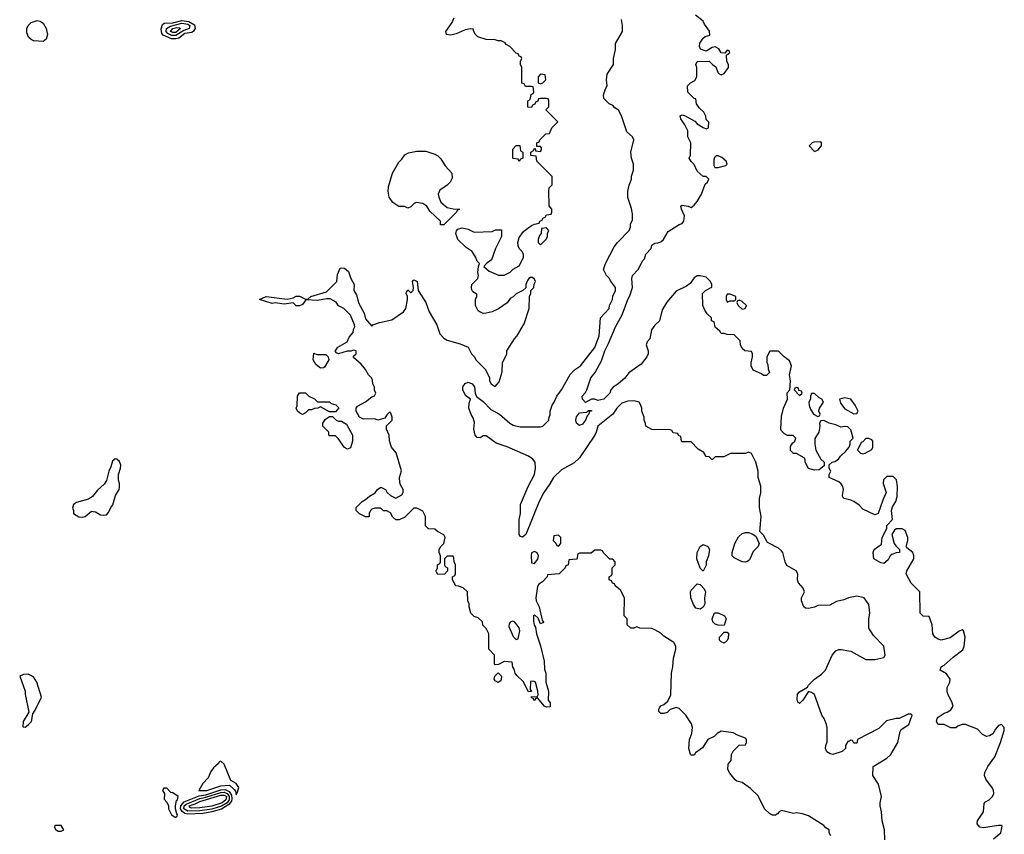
# Model space of a CAD drawing. Header units: inches. Extents: x 2789275 to 2951659, y 860290 to 1033804.
# Tile 39 of 256: x 2919754 to 2926289, y 912740 to 918149. Entities that reach past the tile are written whole.
import ezdxf

# ---------------------------------------------------------------- set-up
doc = ezdxf.new("R2010")
doc.units = ezdxf.units.IN
doc.header["$MEASUREMENT"] = 0
doc.layers.add('C9911', color=7, linetype='Continuous')
doc.layers.add('C9921', color=7, linetype='Continuous')

msp = doc.modelspace()

# ---------------------------------------------------------------- linework, layer by layer
at = {"layer": 'C9911', "color": 2}
for points, elevation in [([(2919910, 918002.7), (2919847.3, 918007.3), (2919830, 918016), (2919813.4, 918033.4), (2919801.2, 918061.2), (2919802, 918090), (2919809.6, 918110.4), (2919829.6, 918130.4), (2919870, 918142.8), (2919890, 918138.8), (2919910, 918126), (2919930.5, 918090), (2919938.4, 918050), (2919930, 918019)], 10), ([(2919810, 913804), (2919779.6, 913800.4), (2919754, 913790), (2919790.9, 913690.9), (2919791, 913670), (2919814, 913550), (2919776, 913490), (2919774, 913454), (2919790, 913452), (2919810, 913466), (2919833.2, 913490), (2919840.4, 913539.6), (2919856.5, 913563.5), (2919899, 913650), (2919868.7, 913750), (2919844.7, 913784.7)], 14)]:
    msp.add_lwpolyline(points, close=True, dxfattribs=dict(at, elevation=elevation))
at = {"layer": 'C9911', "color": 2, "elevation": 14}
msp.add_lwpolyline([(2920000, 912798), (2919990, 912798), (2919982, 912790), (2919994, 912770), (2920000, 912767)], dxfattribs=at)
at = {"layer": 'C9921', "color": 2}
for points, elevation in [([(2920790, 918020.5), (2920761.9, 918021.9), (2920706.6, 918046.6), (2920697.2, 918057.2), (2920692.2, 918087.8), (2920702.6, 918117.4), (2920713.7, 918126.3), (2920770, 918128.7), (2920830, 918143), (2920877.6, 918137.6), (2920915, 918115), (2920919.1, 918090), (2920908, 918072), (2920895.7, 918064.3), (2920850, 918056.5), (2920810, 918026.8)], 10), ([(2920790, 918043.2), (2920764.4, 918044.4), (2920737.7, 918057.7), (2920727.2, 918070), (2920729.4, 918090.6), (2920754, 918106), (2920830, 918125.5), (2920870, 918118.9), (2920882.7, 918110), (2920879.7, 918090), (2920843.1, 918076.9)], 6), ([(2920770, 918062.9), (2920755, 918070), (2920769.6, 918090.4), (2920796.1, 918096.1), (2920815, 918095), (2920820.3, 918090), (2920790, 918063.4)], 2), ([(2923210, 917786), (2923194, 917770), (2923194, 917730), (2923210, 917722), (2923226, 917730), (2923246, 917750), (2923242, 917782)], 10), ([(2925070, 917338), (2925025.4, 917334.6), (2925014, 917330), (2924994, 917310), (2925030, 917274), (2925050, 917282), (2925075.3, 917310), (2925075.3, 917330)], 2), ([(2922570, 916786), (2922547.3, 916787.3), (2922546, 916810), (2922476.4, 916876.4), (2922457.2, 916910), (2922430, 916929), (2922384.7, 916935.3), (2922371.6, 916928.4), (2922350, 916906), (2922330, 916898), (2922308.4, 916908.4), (2922270, 916908.7), (2922230, 916935.3), (2922206, 916970), (2922199.3, 917010), (2922202, 917038), (2922229, 917130), (2922270, 917202), (2922290, 917222), (2922309.3, 917250.7), (2922334.6, 917265.4), (2922390, 917276), (2922450, 917276), (2922510, 917256), (2922530, 917244.7), (2922550, 917224.7), (2922578, 917178), (2922622, 917130), (2922623.6, 917096.4), (2922612, 917070), (2922592, 917050), (2922542.8, 917017.2), (2922531, 916990), (2922534.8, 916970), (2922550, 916938), (2922590, 916902), (2922630, 916892), (2922674, 916890), (2922658, 916882), (2922654, 916870)], 10), ([(2923070, 917206), (2923062, 917222), (2923030, 917226), (2923026, 917230), (2923026, 917290), (2923050, 917314), (2923072.7, 917312.7), (2923078, 917278), (2923094, 917270), (2923094, 917230), (2923078, 917222)], 10), ([(2924376, 917244), (2924365.5, 917234.5), (2924361.3, 917218.7), (2924360.5, 917180.5), (2924367.1, 917167.1), (2924390, 917166.8), (2924440.4, 917179.6), (2924448.7, 917190), (2924442, 917210), (2924414, 917234), (2924390, 917243.7)], 2), ([(2923250, 916766), (2923218, 916762), (2923214, 916730), (2923203.6, 916716.4), (2923194, 916690), (2923194, 916670), (2923210, 916654), (2923250, 916694), (2923258, 916710), (2923258, 916730), (2923266, 916750)], 10), ([(2924470, 916326), (2924450, 916326), (2924442, 916310), (2924442, 916290), (2924450, 916274), (2924470, 916282), (2924490, 916282), (2924498, 916282), (2924506, 916290), (2924506, 916310)], 2), ([(2924530, 916286), (2924518, 916282), (2924514, 916270), (2924522, 916250), (2924550, 916226), (2924568.4, 916231.6), (2924578, 916250), (2924550, 916278)], 2), ([(2921750, 915835.3), (2921719.3, 915859.3), (2921701.2, 915890), (2921706, 915934), (2921726, 915926), (2921785.4, 915925.4), (2921802, 915910), (2921804.7, 915890), (2921778, 915842), (2921770, 915838)], 10), ([(2924910, 915706), (2924898, 915702), (2924894, 915690), (2924930, 915654), (2924946, 915670), (2924942, 915682), (2924926, 915686), (2924922, 915702)], 2), ([(2921810, 915546), (2921750, 915578), (2921731.6, 915568.4), (2921710, 915568), (2921690, 915558), (2921670, 915558), (2921650, 915538), (2921630, 915528), (2921610, 915538), (2921598, 915550), (2921588.7, 915570), (2921595.3, 915584.7), (2921598, 915650), (2921610, 915672), (2921651.6, 915671.6), (2921674, 915650), (2921710, 915632), (2921730, 915612), (2921811, 915611), (2921821, 915601), (2921851.6, 915591.6), (2921872, 915572), (2921850, 915546)], 10), ([(2925030, 915666), (2925010, 915666), (2925002, 915650), (2925002, 915630), (2924992, 915610), (2924992.7, 915587.3), (2925002, 915562), (2925022, 915530), (2925050, 915514), (2925062, 915518), (2925066, 915530), (2925058, 915550), (2925062, 915570), (2925088, 915610), (2925078, 915630), (2925059, 915639)], 2), ([(2925230, 915639), (2925194, 915630), (2925202, 915602), (2925230, 915564.7), (2925290, 915532), (2925310, 915534), (2925318, 915550), (2925298, 915590), (2925270, 915628)], 2), ([(2921870, 915482), (2921890, 915482), (2921923.6, 915463.6), (2921962, 915390), (2921962, 915350), (2921950, 915306), (2921930, 915298), (2921910, 915308), (2921868.4, 915368.4), (2921850, 915386), (2921810, 915386), (2921806, 915390), (2921806, 915410), (2921766, 915450), (2921766, 915470), (2921783.1, 915496.9), (2921810, 915514), (2921830, 915514), (2921854, 915490)], 10), ([(2923470, 915455.3), (2923449, 915469), (2923444, 915490), (2923449.1, 915510.9), (2923470, 915538), (2923518, 915542), (2923530, 915554), (2923550, 915554), (2923550, 915548.7), (2923532.7, 915547.3), (2923531.3, 915530), (2923520.7, 915519.3), (2923510, 915489.2), (2923490, 915464)], 2), ([(2925390, 915368), (2925370, 915368), (2925350, 915346), (2925338, 915342), (2925314, 915290), (2925334, 915270), (2925350, 915266), (2925366, 915270), (2925410, 915294), (2925415.3, 915310), (2925415.3, 915350), (2925410, 915358)], 2), ([(2920387.1, 915232.9), (2920370, 915218), (2920359.8, 915180.2), (2920346, 915150), (2920330.8, 915090), (2920314.4, 915065.6), (2920270, 915025.2), (2920236.7, 914983.3), (2920210, 914965.2), (2920130, 914944), (2920111.3, 914930), (2920104.7, 914904.7), (2920110.9, 914890.9), (2920112, 914870), (2920147.1, 914847.1), (2920170, 914844.7), (2920188.9, 914851.1), (2920230, 914884.7), (2920258, 914882), (2920290, 914862), (2920310, 914858), (2920330, 914862), (2920344, 914876), (2920359, 914910), (2920372.3, 914927.7), (2920389.6, 914990.4), (2920414, 915030), (2920416.5, 915043.5), (2920417.2, 915070), (2920409, 915091), (2920408.7, 915130), (2920424, 915170), (2920425.2, 915190), (2920415.5, 915215.5), (2920398, 915230)], 14), ([(2923330, 914726), (2923298, 914722), (2923294, 914690), (2923312.7, 914672.7), (2923318, 914658), (2923330, 914654), (2923346, 914670), (2923346, 914710)], 10), ([(2924570, 914546), (2924550, 914549.3), (2924496.5, 914576.5), (2924482, 914590), (2924482, 914610), (2924499.3, 914670), (2924524.8, 914715.2), (2924550, 914738), (2924570, 914744.7), (2924590, 914744.7), (2924616, 914736), (2924639.8, 914719.8), (2924662, 914670), (2924654, 914650), (2924622.5, 914617.5), (2924597.5, 914562.5), (2924587.5, 914552.5)], 6), ([(2924290, 914488), (2924270, 914506), (2924248.7, 914570), (2924250, 914612), (2924270, 914651.3), (2924290, 914664.7), (2924322, 914650), (2924331, 914630), (2924326, 914590), (2924310.8, 914550), (2924310, 914526)], 6), ([(2923170, 914618), (2923151.6, 914608.4), (2923147.7, 914590), (2923150, 914542), (2923170, 914538), (2923193.6, 914566.4), (2923198, 914590), (2923188.4, 914608.4)], 10), ([(2924270, 914234), (2924242, 914242), (2924224.8, 914264.8), (2924209.3, 914310), (2924206, 914350), (2924210, 914362), (2924250, 914402), (2924270, 914398), (2924296, 914370), (2924304.7, 914350), (2924298, 914310), (2924302, 914270), (2924290, 914248)], 6), ([(2924430, 914126), (2924390, 914128.7), (2924370, 914135.3), (2924355.3, 914150), (2924348.9, 914171.1), (2924366, 914210), (2924390, 914211.3), (2924431.3, 914190), (2924442, 914170)], 6), ([(2923025.4, 914154.6), (2923010, 914148), (2923002, 914138), (2922999.6, 914119.6), (2923030, 914054), (2923050, 914034), (2923062, 914038), (2923074, 914090), (2923068, 914110), (2923050, 914138), (2923038, 914150)], 10), ([(2924430, 914008), (2924410, 914018), (2924398, 914030), (2924398, 914050), (2924430, 914082), (2924450, 914082), (2924458, 914070), (2924456.9, 914043.1), (2924450, 914026)], 6), ([(2922930, 913748.7), (2922910, 913758), (2922902, 913770), (2922908, 913790), (2922930, 913812), (2922952, 913790), (2922950, 913766), (2922943.6, 913756.4)], 10), ([(2921090, 913226), (2921078, 913222), (2921074, 913210), (2921039.6, 913180.4), (2921022, 913158), (2921005.4, 913114.6), (2920970, 913078), (2920942, 913030), (2920995.3, 913030), (2921090, 913062.6), (2921145.5, 913065.5), (2921178.4, 913038.4), (2921185.8, 913025.8), (2921190, 913002), (2921200.2, 913019.8), (2921208.7, 913050), (2921190, 913078), (2921156.4, 913096.4), (2921110, 913206)], 14), ([(2920730, 913046), (2920710, 913046), (2920702, 913030), (2920714, 913010), (2920712.7, 912972.7), (2920730, 912954), (2920742, 912930), (2920742, 912910), (2920762, 912870), (2920790, 912851.3), (2920799.3, 912860.7), (2920801.2, 912870), (2920795.9, 912875.9), (2920788, 912910), (2920788, 912930), (2920795.1, 912964.9), (2920802, 912970), (2920806, 912990), (2920770, 913015.3), (2920758, 913018)], 14), ([(2920870, 912872.9), (2920850, 912878.4), (2920831.8, 912891.8), (2920821.2, 912910), (2920823.2, 912930), (2920845.2, 912954.8), (2920944.7, 912995.3), (2920990, 913003.1), (2921090, 913035.5), (2921116.7, 913036.7), (2921143.9, 913023.9), (2921159.7, 912999.7), (2921162.8, 912977.2), (2921159.2, 912960.8), (2921142.9, 912937.1), (2921093.8, 912906.2), (2921030, 912888.6), (2920970, 912877.1)], 10), ([(2920870, 912892.6), (2920842.3, 912910), (2920845.4, 912930), (2920859, 912941), (2920950, 912978.3), (2920990, 912986.5), (2921090, 913018.4), (2921110, 913020.7), (2921131.8, 913011.8), (2921145, 912990), (2921143.6, 912970), (2921130.4, 912949.6), (2921093.7, 912926.3), (2921030, 912907.2), (2920950, 912894.8)], 6), ([(2920893.8, 912913.8), (2920881.3, 912921.3), (2920879.6, 912930), (2920918.2, 912941.8), (2920950, 912957.8), (2921090, 912999), (2921110, 913001), (2921125.8, 912990), (2921122, 912970), (2921098.5, 912950), (2921030, 912926.5), (2920950, 912915)], 2)]:
    msp.add_lwpolyline(points, close=True, dxfattribs=dict(at, elevation=elevation))
for points, elevation in [([(2925138, 912730), (2925126, 912750), (2925126, 912770), (2925103.1, 912783.1), (2925090, 912798), (2924990, 912862), (2924950, 912875.3), (2924910, 912882), (2924890, 912879), (2924810, 912898), (2924794, 912890), (2924783.6, 912876.4), (2924770, 912868), (2924750, 912868), (2924730, 912878), (2924698, 912910), (2924654.6, 912994.6), (2924604.7, 913044.7), (2924550, 913084), (2924513.6, 913093.6), (2924502, 913102), (2924466.3, 913146.3), (2924454, 913170), (2924455.3, 913204.7), (2924475.3, 913230), (2924479, 913270), (2924490, 913292), (2924530, 913332), (2924570, 913334), (2924578, 913350), (2924578, 913370), (2924570, 913378), (2924518, 913398), (2924490, 913414), (2924410, 913424), (2924382, 913410), (2924362, 913390), (2924322, 913370), (2924286.4, 913313.6), (2924239.6, 913280.4), (2924230, 913266), (2924210, 913266), (2924206, 913270), (2924195.3, 913310), (2924199, 913370), (2924214, 913410), (2924219, 913450), (2924212.9, 913472.9), (2924175.3, 913530), (2924130, 913575.3), (2924110, 913582), (2924070, 913568), (2924050.9, 913549.1), (2924030, 913542), (2924010, 913542), (2923998, 913550), (2923996.4, 913556.4), (2923995.3, 913570), (2924000.2, 913579.8), (2924010, 913592), (2924030, 913602), (2924055.3, 913624.7), (2924074.6, 913665.4), (2924079, 913810), (2924088.9, 913851.1), (2924094, 913910), (2924108.7, 913970), (2924108, 913990), (2924094.6, 914014.6), (2924030, 914055.3), (2924010, 914075.3), (2923970, 914098), (2923950, 914106), (2923870, 914108.7), (2923850, 914118), (2923830, 914108), (2923810, 914108), (2923786, 914130), (2923786, 914170), (2923766, 914190), (2923768, 914310), (2923740.4, 914360.4), (2923706, 914390), (2923702, 914402), (2923687.3, 914407.3), (2923682, 914422), (2923666, 914430), (2923666, 914450), (2923682, 914458), (2923686, 914470), (2923686, 914510), (2923706, 914530), (2923706, 914550), (2923690, 914566), (2923670, 914566), (2923626, 914610), (2923622, 914622), (2923610, 914626), (2923570, 914626), (2923547.3, 914607.3), (2923470, 914606), (2923458, 914602), (2923452.7, 914567.3), (2923398, 914562), (2923394, 914530), (2923378, 914522), (2923374, 914510), (2923334, 914470), (2923258, 914462), (2923254, 914450), (2923223.6, 914416.4), (2923199.6, 914400.4), (2923190, 914386), (2923178.8, 914310), (2923181, 914290), (2923200.7, 914250), (2923222, 914162), (2923230.5, 914149.5), (2923230, 914146), (2923210, 914138), (2923194, 914174), (2923170, 914198), (2923164.7, 914190), (2923164.9, 914155.1), (2923168.4, 914128.4), (2923176.3, 914116.3), (2923184.9, 914070), (2923210.5, 913990.5), (2923234, 913890), (2923236.9, 913836.9), (2923246, 913810), (2923246, 913750), (2923264, 913690), (2923262, 913630), (2923274, 913614), (2923273.7, 913586.3), (2923250, 913584), (2923238, 913590), (2923190, 913646), (2923178, 913642), (2923170, 913626), (2923162, 913642), (2923150, 913646), (2923150, 913654), (2923187.3, 913652.7), (2923194, 913666), (2923193.2, 913690), (2923178, 913750), (2923163.6, 913756.4), (2923144.7, 913755.3), (2923142, 913702), (2923151.3, 913688.7), (2923130, 913686), (2923095.3, 913755.3), (2923053.6, 913793.6), (2923042, 913810), (2923036.4, 913836.4), (2923026, 913850), (2923022, 913882), (2922970, 913888), (2922931.6, 913868.4), (2922910, 913866), (2922906, 913870), (2922906, 913930), (2922868, 913970), (2922868, 914070), (2922850, 914106), (2922828.4, 914128.4), (2922826, 914150), (2922796.4, 914176.4), (2922770, 914186), (2922748.4, 914208.4), (2922738, 914250), (2922738, 914270), (2922728, 914290), (2922726, 914350), (2922696.4, 914376.4), (2922667.3, 914387.3), (2922648.9, 914388.9), (2922626, 914430), (2922626, 914450), (2922642, 914458), (2922646, 914470), (2922646, 914530), (2922638, 914550), (2922636.4, 914576.4), (2922630, 914586), (2922590, 914586), (2922574, 914570), (2922574, 914530), (2922578, 914518), (2922594, 914510), (2922594, 914490), (2922572.7, 914467.3), (2922530, 914466), (2922520.4, 914480.4), (2922518, 914490), (2922526, 914510), (2922526, 914530), (2922542, 914538), (2922546, 914550), (2922546, 914590), (2922538, 914610), (2922538, 914630), (2922548, 914650), (2922568, 914670), (2922578, 914710), (2922568.4, 914728.4), (2922526, 914750), (2922510, 914766), (2922468, 914768), (2922448, 914788), (2922448, 914850), (2922430, 914886), (2922390, 914906), (2922370, 914906), (2922310, 914846), (2922271.6, 914828.4), (2922250, 914828), (2922230, 914846), (2922214.6, 914874.6), (2922190, 914888), (2922168.4, 914888.4), (2922150, 914906), (2922110, 914906), (2922090, 914898), (2922082, 914890), (2922074, 914870), (2922074, 914850), (2922070, 914848.7), (2922050, 914848.7), (2922008.4, 914868.4), (2921986, 914890), (2921988, 914910), (2922028, 914950), (2922050, 914962), (2922074.6, 914985.4), (2922113.2, 915006.8), (2922128, 915030), (2922150, 915044.7), (2922182, 915030), (2922191.6, 915011.6), (2922214, 914990), (2922250, 914972), (2922290, 914994), (2922298, 915010), (2922298, 915030), (2922280.4, 915060.4), (2922276.4, 915076.4), (2922275.3, 915110), (2922287.3, 915152.7), (2922253.2, 915273.2), (2922222, 915310), (2922207.3, 915352.7), (2922206, 915390), (2922188, 915430), (2922188.4, 915451.6), (2922226, 915490), (2922226, 915510), (2922216.4, 915536.4), (2922210, 915546), (2922190, 915526), (2922178, 915502), (2922131, 915489), (2922110, 915499), (2922036.4, 915496.4), (2922008.9, 915508.9), (2921986, 915550), (2921986, 915570), (2921996.4, 915583.6), (2922050, 915612), (2922090, 915644.7), (2922108.4, 915651.6), (2922116.4, 915663.6), (2922118, 915670), (2922108.9, 915688.9), (2922108.4, 915708.4), (2922098, 915730), (2922094.6, 915754.6), (2922088, 915770), (2922068, 915790), (2922050, 915826), (2922020.4, 915860.4), (2921970, 915906), (2921970, 915914), (2921986, 915930), (2921986, 915950), (2921970, 915954), (2921952, 915948), (2921928.4, 915948.4), (2921870, 915929), (2921856.4, 915936.4), (2921848.4, 915948.4), (2921866.3, 915973.7), (2921928, 916010), (2921940.2, 916039.8), (2921967.3, 916072.7), (2921968.4, 916091.6), (2921978, 916110), (2921976.4, 916123.6), (2921950, 916186), (2921906, 916230), (2921868.9, 916248.9), (2921854, 916274), (2921814.6, 916294.6), (2921790, 916295.3), (2921730, 916284), (2921652, 916288), (2921630, 916258), (2921610.9, 916249.1), (2921590, 916248.7), (2921570, 916268), (2921510, 916259), (2921450, 916269.3), (2921430, 916265.2), (2921346, 916290), (2921390, 916311), (2921530, 916292), (2921570, 916302), (2921590, 916312), (2921610, 916314), (2921650, 916292), (2921667.3, 916292.7), (2921686, 916310), (2921790, 916342), (2921858, 916410), (2921863.1, 916456.9), (2921882, 916498), (2921890, 916502), (2921910, 916498), (2921935.9, 916475.9), (2921951.1, 916431.1), (2921974, 916390), (2921972, 916350), (2921990, 916322), (2922004.9, 916264.9), (2922039.9, 916199.9), (2922050, 916162), (2922090, 916114), (2922098, 916122), (2922142.7, 916137.3), (2922223.9, 916156.1), (2922301.2, 916210), (2922316, 916230), (2922328.7, 916288.7), (2922328.7, 916310), (2922318, 916330), (2922320.4, 916339.6), (2922330, 916354), (2922350, 916334), (2922366, 916350), (2922368, 916370), (2922362, 916410), (2922370, 916422), (2922391, 916410), (2922398, 916350), (2922450, 916271.3), (2922470.8, 916210), (2922521.6, 916121.6), (2922543.4, 916063.4), (2922570, 916034.8), (2922590, 916021), (2922676.9, 915996.9), (2922730, 915974), (2922752, 915930), (2922772, 915910), (2922782, 915890), (2922845.4, 915825.4), (2922871.6, 915771.6), (2922872, 915750), (2922882, 915730), (2922910, 915714), (2922936.4, 915743.6), (2922955.3, 915810), (2922958, 915870), (2922988, 915930), (2922988, 915950), (2923038, 916030), (2923053.6, 916046.4), (2923102, 916130), (2923135.3, 916230), (2923138, 916310), (2923146, 916330), (2923146, 916350), (2923166, 916370), (2923168, 916392), (2923178, 916410), (2923170, 916426), (2923156.4, 916436.4), (2923143.6, 916436.4), (2923134, 916430), (2923123.6, 916416.4), (2923114, 916390), (2923112.7, 916367.3), (2923094, 916350), (2923050, 916328), (2923030, 916308), (2923010, 916298), (2922990, 916268), (2922930.7, 916229.3), (2922890, 916209), (2922850, 916199), (2922830, 916198), (2922808.4, 916208.4), (2922796.4, 916216.4), (2922778, 916250), (2922778, 916290), (2922788, 916310), (2922787.3, 916327.3), (2922761.2, 916341.2), (2922754, 916354), (2922753.2, 916370), (2922754, 916390), (2922795.3, 916430), (2922799, 916450), (2922795.3, 916470), (2922798, 916510), (2922806, 916530), (2922790, 916546), (2922782, 916570), (2922757.2, 916610), (2922717, 916637), (2922661.2, 916690), (2922649.2, 916730), (2922652.9, 916747.1), (2922662.7, 916757.3), (2922690, 916767.3), (2922730, 916758.8), (2922770, 916738), (2922890, 916742), (2922912.7, 916752.7), (2922952.7, 916752.7), (2922952, 916710), (2922910.9, 916629.1), (2922886, 916554), (2922852, 916530), (2922834, 916510), (2922870, 916478), (2922932.7, 916452.7), (2922970, 916452), (2923010, 916472), (2923030, 916492), (2923070, 916514), (2923098, 916570), (2923098, 916590), (2923088, 916610), (2923069.1, 916629.1), (2923062, 916650), (2923059, 916670), (2923070, 916702), (2923098, 916742), (2923109.1, 916750.9), (2923150, 916782), (2923170, 916792), (2923202, 916798), (2923206, 916810), (2923222, 916818), (2923226, 916830), (2923242, 916838), (2923250, 916854), (2923282, 916858), (2923286, 916870), (2923286, 916890), (2923267.3, 916912.7), (2923266, 917010), (2923268.4, 917031.6), (2923287.3, 917052.7), (2923287.3, 917107.3), (2923186, 917210), (2923182, 917242), (2923147.3, 917247.3), (2923146, 917270), (2923162, 917278), (2923170, 917294), (2923174, 917294), (2923178, 917278), (2923210, 917274), (2923216.4, 917283.6), (2923218, 917298), (2923210, 917306), (2923186, 917306), (2923186, 917330), (2923202, 917338), (2923206, 917350), (2923246, 917390), (2923270, 917394), (2923286, 917430), (2923326, 917470), (2923246, 917550), (2923266, 917570), (2923266, 917610), (2923262, 917622), (2923250, 917626), (2923210, 917626), (2923198, 917622), (2923192.7, 917607.3), (2923178, 917602), (2923172.7, 917587.3), (2923158, 917582), (2923150, 917566), (2923127.3, 917567.3), (2923126, 917610), (2923142, 917618), (2923148.4, 917651.6), (2923162, 917658), (2923166, 917670), (2923162, 917702), (2923150, 917706), (2923110, 917706), (2923102, 917722), (2923087.3, 917727.3), (2923086, 917830), (2923078, 917850), (2923078, 917870), (2923086, 917890), (2923082, 917902), (2923070, 917906), (2923062, 917922), (2923050, 917926), (2923006, 917970), (2922983.1, 917983.1), (2922975.3, 917995.3), (2922950, 918008), (2922930, 918008), (2922910, 918015.3), (2922850, 918018), (2922794.6, 918034.6), (2922778, 918050), (2922766, 918074), (2922766, 918086), (2922748, 918088), (2922710, 918081.2), (2922650, 918055.3), (2922614.4, 918045.6), (2922586, 918050), (2922582, 918070), (2922624, 918130), (2922638.6, 918161.4)], 10), ([(2925496.4, 912703.6), (2925494, 912770), (2925477.2, 912830), (2925474, 912890), (2925464, 912930), (2925464, 912950), (2925473.2, 912990), (2925452.9, 913072.9), (2925415.3, 913130), (2925418, 913190), (2925510, 913244.7), (2925535.3, 913270), (2925581.2, 913350), (2925597.2, 913422.8), (2925605.2, 913434.8), (2925655.3, 913470), (2925678, 913530), (2925670, 913538), (2925650, 913538), (2925590, 913508), (2925570, 913508.7), (2925507.1, 913492.9), (2925456.8, 913443.2), (2925314, 913370), (2925310, 913346), (2925290, 913346), (2925282, 913362), (2925270, 913366), (2925262, 913358), (2925250, 913355.3), (2925234, 913330), (2925234, 913310), (2925212, 913290), (2925150, 913269.2), (2925133.6, 913273.6), (2925110, 913288.7), (2925102, 913310), (2925104, 913330), (2925113.6, 913353.6), (2925113.2, 913450), (2925109.5, 913469.5), (2925092.7, 913510), (2925077.2, 913530), (2925030, 913668), (2925010, 913682), (2924990, 913688), (2924951, 913630), (2924930, 913609), (2924918, 913618), (2924914, 913634), (2924917.2, 913670), (2924930, 913686), (2924982, 913718), (2924988.7, 913730), (2925029, 913770), (2925076.2, 913803.8), (2925101.2, 913830), (2925145.2, 913930), (2925170, 913958.8), (2925190, 913966.8), (2925206.4, 913966.4), (2925270, 913956), (2925370, 913901), (2925430, 913901), (2925490, 913914), (2925498, 913930), (2925488, 913990), (2925420.2, 914060.2), (2925388.9, 914108.9), (2925388.9, 914168.9), (2925397.2, 914210), (2925390, 914266), (2925358, 914310), (2925310, 914322), (2925254, 914310), (2925223.5, 914296.5), (2925175.3, 914284.7), (2925130, 914262), (2925050, 914259), (2925030, 914249), (2924990, 914239), (2924970, 914242), (2924958, 914250), (2924942, 914290), (2924942, 914310), (2924962, 914350), (2924953.2, 914373.2), (2924922, 914410), (2924915.3, 914430), (2924918, 914470), (2924908, 914490), (2924845.2, 914525.2), (2924834, 914550), (2924819, 914610), (2924810, 914622), (2924790, 914639), (2924716.4, 914676.4), (2924690, 914726), (2924666, 914750), (2924674, 914850), (2924664, 914910), (2924664, 914970), (2924672.1, 915007.9), (2924672.5, 915052.5), (2924655.3, 915110), (2924654, 915150), (2924639, 915210), (2924610, 915268), (2924590, 915278), (2924570, 915268), (2924471.6, 915268.4), (2924427.3, 915247.3), (2924370, 915246), (2924351.6, 915228.4), (2924348.4, 915228.4), (2924330, 915246), (2924308.9, 915248.9), (2924295.3, 915275.3), (2924256.4, 915296.4), (2924210, 915346), (2924150, 915346), (2924146, 915350), (2924142, 915382), (2924127.3, 915387.3), (2924122, 915402), (2924090, 915406), (2924082, 915422), (2924070, 915426), (2923950, 915428), (2923908.9, 915448.9), (2923907.3, 915467.3), (2923898, 915490), (2923898, 915510), (2923882, 915550), (2923882, 915570), (2923874.6, 915594.6), (2923866, 915610), (2923830, 915619), (2923790, 915615.3), (2923750, 915602), (2923718, 915570), (2923691.3, 915530), (2923591.3, 915450), (2923581, 915410), (2923571, 915390), (2923470, 915239), (2923433.7, 915206.3), (2923350, 915159.3), (2923297.3, 915110), (2923273.4, 915066.6), (2923233.4, 915010), (2923201.6, 914950), (2923113.4, 914730), (2923090, 914713.2), (2923078, 914718), (2923069.2, 914730), (2923069.5, 914830), (2923078.4, 914870), (2923077, 914930), (2923128.3, 915050), (2923169.7, 915130), (2923178.3, 915170), (2923174.7, 915210), (2923159.6, 915230), (2923130, 915249.7), (2922990, 915313.6), (2922915.9, 915335.9), (2922850, 915385.2), (2922830, 915385.2), (2922810, 915372.7), (2922790, 915375.1), (2922777, 915390), (2922767.6, 915430), (2922773.2, 915473.2), (2922764.7, 915504.7), (2922750, 915528), (2922735.3, 915570), (2922736.4, 915603.6), (2922746, 915630), (2922713.6, 915653.6), (2922694, 915690), (2922694, 915710), (2922710, 915732), (2922730, 915742.8), (2922757.3, 915730), (2922772.4, 915710), (2922777.3, 915670), (2922786.8, 915646.8), (2922830, 915613), (2922881.4, 915561.4), (2922938.8, 915530), (2923006.8, 915470), (2923030, 915455.5), (2923074.8, 915445.2), (2923210, 915444.7), (2923226, 915450), (2923266, 915490), (2923268, 915510), (2923275.3, 915524.7), (2923275.3, 915550), (2923288.7, 915590), (2923302, 915610), (2923318, 915650), (2923350, 915692), (2923406.3, 915793.7), (2923436.5, 915823.5), (2923475.3, 915850), (2923570, 915972), (2923599, 916050), (2923608, 916170), (2923666, 916230), (2923668, 916250), (2923688, 916290), (2923690, 916314), (2923708, 916350), (2923708, 916370), (2923674.6, 916414.6), (2923668, 916430), (2923648, 916450), (2923628.7, 916490), (2923642, 916530), (2923700.2, 916639.8), (2923722, 916670), (2923798, 916750), (2923808, 916770), (2923808.7, 916790), (2923820.4, 916819.6), (2923820.4, 916860.4), (2923814.6, 916894.6), (2923789.1, 916969.1), (2923789, 917010), (2923799, 917050), (2923815.3, 917090), (2923815.3, 917110), (2923828.7, 917150), (2923828.7, 917190), (2923814, 917230), (2923809.2, 917270), (2923829, 917350), (2923822, 917370), (2923783.7, 917403.7), (2923748.7, 917510), (2923728.4, 917548.4), (2923703.1, 917563.1), (2923690, 917578), (2923666, 917590), (2923630, 917626), (2923628.7, 917650), (2923642, 917690), (2923654, 917710), (2923649.3, 917749.3), (2923653.8, 917786.2), (2923695.3, 917850), (2923695.3, 917890), (2923708.7, 917950), (2923708, 917990), (2923754, 918070), (2923755.3, 918110), (2923748, 918150)], 6), ([(2926218, 912710), (2926266, 912750), (2926274, 912794), (2926270, 912798), (2926250, 912799), (2926150, 912782), (2926126.6, 912786.6), (2926108.5, 912808.5), (2926111.5, 912830), (2926151.5, 912890), (2926155.9, 912944.1), (2926164.4, 912955.6), (2926189, 912970), (2926209.2, 912990), (2926219, 913010), (2926218, 913030), (2926210, 913046), (2926165.6, 913105.6), (2926157.2, 913130), (2926159, 913150), (2926179, 913190), (2926226, 913254), (2926264, 913350), (2926288.7, 913430), (2926288, 913450), (2926270, 913468), (2926250, 913462), (2926230, 913438), (2926213.4, 913406.6), (2926190, 913393.2), (2926170, 913389.3), (2926143.2, 913403.2), (2926110, 913438), (2926030, 913468.7), (2926010, 913468.7), (2925981, 913459), (2925967.3, 913447.3), (2925932.7, 913447.3), (2925890, 913468), (2925850, 913468.7), (2925838, 913490), (2925842, 913510), (2925850, 913518), (2925890, 913544.7), (2925909.2, 913550.8), (2925933.6, 913566.4), (2925948.7, 913590), (2925940.2, 913620.2), (2925914, 913670), (2925909.3, 913690), (2925910, 913714), (2925928, 913750), (2925928.7, 913770), (2925904.7, 913804.7), (2925862, 913830), (2925868.9, 913851.1), (2925890, 913862), (2925950, 913916), (2926014.5, 913965.5), (2926022.7, 913990), (2926029, 914049), (2926018, 914090), (2926010, 914098), (2925990, 914088.7), (2925930, 914045.2), (2925870, 914028.7), (2925850, 914035.3), (2925828, 914050), (2925815.3, 914070), (2925809, 914130), (2925790, 914186), (2925750, 914188.7), (2925730, 914208), (2925728, 914350), (2925670, 914408), (2925638, 914470), (2925642, 914490), (2925689, 914570), (2925689, 914590), (2925682, 914610), (2925642, 914642), (2925638, 914650), (2925648.7, 914690), (2925648.7, 914710), (2925630, 914758), (2925610, 914768.7), (2925570, 914768), (2925559.6, 914760.4), (2925542, 914730), (2925558, 914670), (2925570, 914652), (2925594, 914630), (2925594, 914610), (2925570, 914608), (2925542, 914598), (2925531.1, 914588.9), (2925518, 914562), (2925490, 914538), (2925470, 914542), (2925422, 914570), (2925419, 914610), (2925424, 914630), (2925474, 914666), (2925479, 914710), (2925508, 914770), (2925508.7, 914790), (2925546, 914830), (2925539, 914890), (2925545.6, 914914.4), (2925568.7, 914950), (2925576.5, 914983.5), (2925579, 915050), (2925573.6, 915093.6), (2925550, 915115.3), (2925510, 915115.3), (2925486, 915094), (2925484.7, 915070), (2925504.7, 915010), (2925481.4, 914958.6), (2925451.3, 914870), (2925430, 914862), (2925350, 914898), (2925324.7, 914924.7), (2925289.4, 914949.4), (2925270, 914959), (2925226, 914970), (2925218, 914978), (2925215.3, 914990), (2925221.2, 915030), (2925217.2, 915050), (2925206.8, 915066.8), (2925190, 915081.2), (2925126, 915110), (2925126, 915130), (2925138, 915150), (2925126, 915170), (2925127.3, 915192.7), (2925146, 915210), (2925164.7, 915215.3), (2925189.1, 915230.9), (2925202, 915250), (2925237.2, 915282.8), (2925258, 915310), (2925266, 915330), (2925266, 915350), (2925286, 915370), (2925270, 915426), (2925250, 915446), (2925230, 915448), (2925203.1, 915443.1), (2925170, 915458), (2925126, 915470), (2925090, 915488), (2925070, 915486), (2925062, 915470), (2925064.7, 915450), (2925058, 915410), (2925031.3, 915368.7), (2925031, 915330), (2925038, 915290), (2925071.6, 915231.6), (2925094, 915210), (2925092.7, 915187.3), (2925059.6, 915160.4), (2925030, 915158), (2924990, 915168.7), (2924968, 915210), (2924968, 915230), (2924960.4, 915240.4), (2924910, 915268), (2924889.1, 915269.1), (2924870, 915288), (2924870, 915314), (2924883.1, 915336.9), (2924898, 915350), (2924906, 915370), (2924887.3, 915387.3), (2924850, 915388), (2924830, 915398), (2924810, 915418), (2924806, 915430), (2924810, 915514), (2924824, 915570), (2924848.7, 915630), (2924848.4, 915671.6), (2924866, 915690), (2924868.7, 915750), (2924864, 915790), (2924875.3, 915850), (2924863.1, 915883.1), (2924828, 915910), (2924790, 915948), (2924732.7, 915947.3), (2924712, 915910), (2924712.7, 915872.7), (2924719.6, 915859.6), (2924722, 915830), (2924730, 915806), (2924710, 915786), (2924690, 915786), (2924676.4, 915796.4), (2924621.2, 915821.2), (2924608, 915850), (2924608, 915870), (2924618, 915910), (2924618, 915930), (2924610, 915946), (2924566, 915950), (2924550, 915966), (2924538, 915990), (2924536.4, 916016.4), (2924496.4, 916056.4), (2924450, 916058), (2924430, 916066), (2924410, 916066), (2924400.4, 916080.4), (2924370, 916106), (2924362, 916142), (2924346, 916150), (2924346, 916170), (2924316.4, 916196.4), (2924300.4, 916220.4), (2924288, 916250), (2924286, 916330), (2924306, 916350), (2924347.3, 916372.7), (2924348, 916390), (2924338, 916410), (2924310, 916438), (2924270, 916448), (2924250, 916448), (2924230, 916435.3), (2924203.5, 916396.5), (2924179.9, 916380.1), (2924110, 916345.2), (2924050, 916273.2), (2924017.5, 916222.5), (2924000.7, 916150), (2923970, 916121.2), (2923948, 916090), (2923936, 916030), (2923918, 916010), (2923911.3, 915990), (2923926, 915950), (2923924.7, 915930), (2923916, 915910), (2923878.5, 915861.5), (2923796.7, 915803.3), (2923770, 915769.3), (2923726, 915730), (2923692.3, 915707.7), (2923677.3, 915690), (2923670, 915669.2), (2923630, 915629.5), (2923590, 915621.2), (2923570, 915628), (2923550, 915628), (2923510, 915608), (2923488.9, 915628.9), (2923488, 915650), (2923510, 915674), (2923518, 915690), (2923544, 915770), (2923574, 915806), (2923615.6, 915884.4), (2923638, 915950), (2923662.4, 915997.6), (2923707.6, 916110), (2923751.9, 916188.1), (2923789.7, 916290), (2923804.4, 916315.6), (2923820.7, 916370), (2923817, 916430), (2923822, 916450), (2923858, 916490), (2923889.2, 916550), (2923900.2, 916559.8), (2923910, 916591), (2923944, 916630), (2923950, 916652), (2923970, 916664.7), (2923990, 916666), (2924010, 916674), (2924026, 916690), (2924057.2, 916742.8), (2924130, 916787.7), (2924150, 916794.8), (2924160.9, 916810), (2924165.6, 916845.6), (2924145.2, 916890), (2924142, 916910), (2924150, 916918), (2924190, 916910.8), (2924210, 916901), (2924230, 916916), (2924250, 916941), (2924278, 916990), (2924302.7, 917057.3), (2924318, 917070), (2924328, 917090), (2924310, 917108), (2924290, 917108), (2924250, 917142), (2924230, 917186), (2924210, 917206), (2924198, 917230), (2924206, 917250), (2924208, 917330), (2924188, 917370), (2924188, 917410), (2924168.7, 917450), (2924142, 917490), (2924138, 917510), (2924150, 917516), (2924170.6, 917510.6), (2924234, 917474), (2924250, 917458), (2924290, 917432), (2924310, 917424.7), (2924326, 917430), (2924327.3, 917467.3), (2924310, 917486), (2924308.4, 917508.4), (2924302, 917522), (2924294.6, 917534.6), (2924263.1, 917563.1), (2924246, 917590), (2924242, 917622), (2924230, 917626), (2924188.4, 917668.4), (2924186, 917710), (2924206, 917730), (2924234.6, 917745.4), (2924248, 917770), (2924248, 917830), (2924242, 917850), (2924250, 917872), (2924330, 917874), (2924352, 917850), (2924374.8, 917834.8), (2924390, 917794), (2924410, 917782), (2924430, 917792), (2924458, 917830), (2924458, 917850), (2924448, 917870), (2924446, 917914), (2924466, 917930), (2924462, 917942), (2924450, 917946), (2924434, 917926), (2924410, 917928), (2924394.6, 917954.6), (2924370, 917968.7), (2924350, 917964), (2924310, 917939), (2924272.9, 917952.9), (2924266.6, 917970), (2924267.6, 917992.4), (2924290, 918026.8), (2924303.7, 918036.3), (2924334.6, 918045.4), (2924332.5, 918072.5), (2924298, 918118), (2924290, 918138), (2924239, 918179)], 2), ([(2920000, 912767), (2920010, 912762), (2920030, 912762), (2920046, 912770), (2920030, 912798), (2920000, 912798)], 14)]:
    msp.add_lwpolyline(points, dxfattribs=dict(at, elevation=elevation))

doc.saveas('drawing.dxf')
